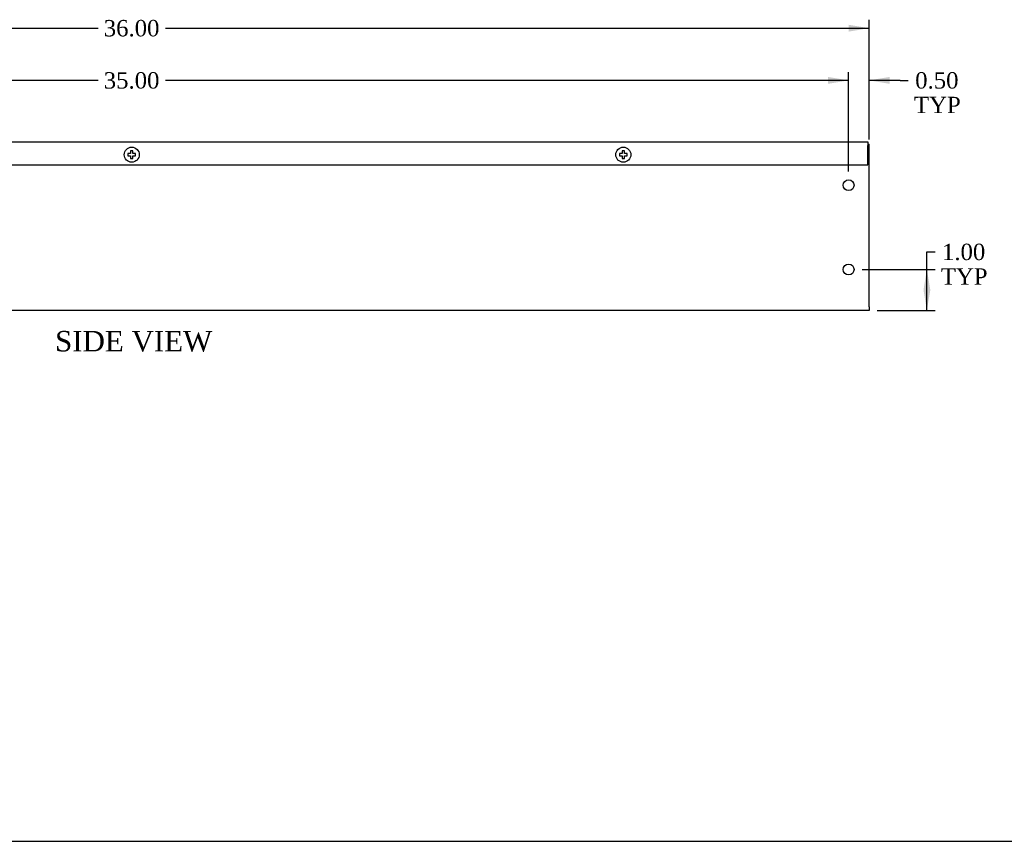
# Model space of a CAD drawing. Header units: inches. Extents: x 0.2 to 89.8, y -0.5 to 59.8.
# Tile 2 of 4: x 43.7 to 67.8, y 0.2 to 20.2. Entities that reach past the tile are written whole.
import ezdxf
from ezdxf.enums import TextEntityAlignment as Align

# ---------------------------------------------------------------- set-up
doc = ezdxf.new("R2010")
doc.units = ezdxf.units.IN
doc.header["$MEASUREMENT"] = 0
for name, color, linetype in [('COM55543-10', 7, 'Continuous'), ('COM56298-7', 7, 'Continuous'), ('Default', 7, 'Continuous'), ('SCS19495', 7, 'Continuous')]:
    doc.layers.add(name, color=color, linetype=linetype)
doc.styles.add('SEACAD_Times_New_Roman', font='times.ttf')
doc.dimstyles.new('HAMMOND_(STH_-_66x44)', dxfattribs={"dimtxt": 0.4, "dimasz": 0.5, "dimexe": 0.2, "dimexo": 0.2, "dimgap": 0.1, "dimtad": 0, "dimtih": 1, "dimtoh": 1, "dimzin": 0, "dimdsep": 46, "dimtxsty": 'SEACAD_Times_New_Roman', "dimblk1": '_SE_FILLED', "dimblk2": '_SE_FILLED', "dimsah": 1, "dimcen": 0.2, "dimadec": 0, "dimazin": 0, "dimtfac": 0.8, "dimtofl": 0, "dimtmove": 0, "dimatfit": 3, "dimfxl": 1, "dimtolj": 1, "dimtzin": 0, "dimarcsym": 0})

# ---------------------------------------------------------------- blocks, each defined once
blk = doc.blocks.new('SE3')
at = {"layer": 'COM55543-10', "color": 7, "linetype": 'Continuous'}
for p, q in [((28.485, 17.232), (64.423, 17.232)), ((28.485, 17.146), (28.485, 17.232)), ((28.485, 17.146), (28.485, 16.67)), ((64.423, 17.232), (64.423, 17.146)), ((64.423, 16.67), (64.423, 17.146)), ((28.485, 16.67), (64.423, 16.67))]:
    blk.add_line(p, q, dxfattribs=at)
at = {"layer": 'COM56298-7', "color": 7, "linetype": 'Continuous'}
for p, q in [((28.454, 17.175), (28.485, 17.175)), ((28.454, 17.175), (28.454, 17.089)), ((28.454, 17.089), (28.454, 13.204)), ((64.423, 17.175), (64.454, 17.175)), ((64.454, 17.089), (64.454, 17.175)), ((64.454, 13.204), (64.454, 17.089)), ((28.454, 13.118), (28.454, 13.204)), ((64.454, 13.118), (28.454, 13.118)), ((64.454, 13.204), (64.454, 13.118))]:
    blk.add_line(p, q, dxfattribs=at)
for centre in [(28.954, 16.175), (63.954, 16.175), (28.954, 14.118), (63.954, 14.118)]:
    blk.add_circle(centre, 0.133, dxfattribs=at)
at = {"layer": 'SCS19495', "color": 7, "linetype": 'Continuous'}
for p, q in [((34.424, 16.95), (34.36, 16.95)), ((34.36, 16.95), (34.36, 16.89)), ((34.36, 16.89), (34.424, 16.89)), ((34.484, 17.014), (34.424, 17.014)), ((34.424, 17.014), (34.424, 16.95)), ((34.424, 16.89), (34.424, 16.827)), ((34.424, 16.827), (34.484, 16.827)), ((34.484, 16.95), (34.484, 17.014)), ((34.548, 16.95), (34.484, 16.95)), ((34.484, 16.827), (34.484, 16.89)), ((34.484, 16.89), (34.548, 16.89)), ((34.548, 16.89), (34.548, 16.95)), ((46.424, 16.95), (46.36, 16.95)), ((46.36, 16.95), (46.36, 16.89)), ((46.36, 16.89), (46.424, 16.89)), ((46.484, 17.014), (46.424, 17.014)), ((46.424, 17.014), (46.424, 16.95)), ((46.424, 16.89), (46.424, 16.827)), ((46.424, 16.827), (46.484, 16.827)), ((46.484, 16.95), (46.484, 17.014)), ((46.548, 16.95), (46.484, 16.95)), ((46.484, 16.827), (46.484, 16.89)), ((46.484, 16.89), (46.548, 16.89)), ((46.548, 16.89), (46.548, 16.95)), ((58.424, 16.95), (58.36, 16.95)), ((58.36, 16.95), (58.36, 16.89)), ((58.36, 16.89), (58.424, 16.89)), ((58.484, 17.014), (58.424, 17.014)), ((58.424, 17.014), (58.424, 16.95)), ((58.424, 16.89), (58.424, 16.827)), ((58.424, 16.827), (58.484, 16.827)), ((58.484, 16.95), (58.484, 17.014)), ((58.548, 16.95), (58.484, 16.95)), ((58.484, 16.827), (58.484, 16.89)), ((58.484, 16.89), (58.548, 16.89)), ((58.548, 16.89), (58.548, 16.95))]:
    blk.add_line(p, q, dxfattribs=at)
for centre in [(34.454, 16.92), (46.454, 16.92), (58.454, 16.92)]:
    blk.add_circle(centre, 0.184, dxfattribs=at)
blk = doc.blocks.new('DMBLK1435')
at = {"layer": 'Default', "linetype": 'Continuous', "transparency": 16777216}
for points in [[(65.949, 13.618), (65.865, 14.118), (65.782, 13.618)], [(65.949, 13.618), (65.782, 13.618), (65.865, 13.118)]]:
    blk.add_hatch(color=7, dxfattribs=at).paths.add_polyline_path(points)
at = {"layer": 'Default', "color": 7, "linetype": 'Continuous', "transparency": 16777216}
for p, q in [((65.865, 14.547), (66.065, 14.547)), ((65.865, 13.118), (65.865, 14.547)), ((64.287, 14.118), (66.065, 14.118)), ((64.654, 13.118), (66.065, 13.118))]:
    blk.add_line(p, q, dxfattribs=at)
at = {"layer": 'Default', "color": 7, "linetype": 'Continuous', "transparency": 16777216, "style": 'SEACAD_Times_New_Roman'}
for s, p in [('1.00', (66.234, 14.747)), ('TYP', (66.205, 14.147))]:
    blk.add_text(s, height=0.4, dxfattribs=at).set_placement(p, align=Align.TOP_LEFT)
blk = doc.blocks.new('_SE_FILLED')
at = {"color": 0}
blk.add_line((0, 0), (-1, 0), dxfattribs=at)
blk.add_solid([(0, 0), (-1, -0.1665), (-1, 0.1665), (0, 0)], dxfattribs=at)
blk = doc.blocks.new('DMBLK1436')
at = {"layer": 'Default', "linetype": 'Continuous', "transparency": 16777216}
for points in [[(63.454, 18.817), (63.454, 18.65), (63.954, 18.734)], [(64.954, 18.817), (64.454, 18.734), (64.954, 18.65)]]:
    blk.add_hatch(color=7, dxfattribs=at).paths.add_polyline_path(points)
at = {"layer": 'Default', "color": 7, "linetype": 'Continuous', "transparency": 16777216}
for p, q in [((63.954, 16.508), (63.954, 18.934)), ((64.454, 17.289), (64.454, 18.934)), ((63.954, 18.734), (62.954, 18.734)), ((65.211, 18.734), (64.454, 18.734)), ((65.211, 18.734), (65.411, 18.734))]:
    blk.add_line(p, q, dxfattribs=at)
at = {"layer": 'Default', "color": 7, "linetype": 'Continuous', "transparency": 16777216, "style": 'SEACAD_Times_New_Roman'}
for s, p in [('0.50', (65.58, 18.934)), ('TYP', (65.551, 18.334))]:
    blk.add_text(s, height=0.4, dxfattribs=at).set_placement(p, align=Align.TOP_LEFT)
blk = doc.blocks.new('DMBLK1437')
at = {"layer": 'Default', "linetype": 'Continuous', "transparency": 16777216}
for points in [[(29.454, 18.817), (28.954, 18.734), (29.454, 18.65)], [(63.454, 18.817), (63.454, 18.65), (63.954, 18.734)]]:
    blk.add_hatch(color=7, dxfattribs=at).paths.add_polyline_path(points)
at = {"layer": 'Default', "color": 7, "linetype": 'Continuous', "transparency": 16777216}
for p, q in [((28.954, 16.508), (28.954, 18.934)), ((63.954, 16.508), (63.954, 18.934)), ((45.631, 18.734), (28.954, 18.734)), ((63.954, 18.734), (47.276, 18.734))]:
    blk.add_line(p, q, dxfattribs=at)
at = {"layer": 'Default', "color": 7, "linetype": 'Continuous', "transparency": 16777216, "style": 'SEACAD_Times_New_Roman'}
blk.add_text('35.00', height=0.4, dxfattribs=at).set_placement((45.771, 18.934), align=Align.TOP_LEFT)
blk = doc.blocks.new('DMBLK1442')
at = {"layer": 'Default', "linetype": 'Continuous', "transparency": 16777216}
for points in [[(28.954, 20.091), (28.454, 20.008), (28.954, 19.924)], [(63.954, 20.091), (63.954, 19.924), (64.454, 20.008)]]:
    blk.add_hatch(color=7, dxfattribs=at).paths.add_polyline_path(points)
at = {"layer": 'Default', "color": 7, "linetype": 'Continuous', "transparency": 16777216}
for p, q in [((28.454, 15.347), (28.454, 20.208)), ((64.454, 17.289), (64.454, 20.208)), ((28.454, 20.008), (45.631, 20.008)), ((47.276, 20.008), (64.454, 20.008))]:
    blk.add_line(p, q, dxfattribs=at)
at = {"layer": 'Default', "color": 7, "linetype": 'Continuous', "transparency": 16777216, "style": 'SEACAD_Times_New_Roman'}
blk.add_text('36.00', height=0.4, dxfattribs=at).set_placement((45.771, 20.208), align=Align.TOP_LEFT)
blk = doc.blocks.new('BORDER')
at = {"layer": 'Default', "color": 7, "linetype": 'Continuous'}
blk.add_line((-41.86, 0), (0, 0), dxfattribs=at)

msp = doc.modelspace()

# ---------------------------------------------------------------- block references
at = {"layer": 'Default', "color": 7, "xscale": 2.14, "yscale": 2.14, "zscale": 2.14}
msp.add_blockref('BORDER', (89.818, 0.161), dxfattribs=at)
at = {"layer": 'Default'}
msp.add_blockref('SE3', (0, 0), dxfattribs=at)

# ---------------------------------------------------------------- texts
at = {"layer": 'Default', "color": 7, "linetype": 'Continuous', "style": 'SEACAD_Times_New_Roman'}
msp.add_text('SIDE VIEW', height=0.5, dxfattribs=at).set_placement((44.582, 12.618), align=Align.TOP_LEFT)

# ---------------------------------------------------------------- dimensions: what is measured, and where the dimension line sits
at = {"layer": 'Default', "color": 7, "linetype": 'Continuous'}
for base, p1, p2, picture, middle in [((64.454, 20.008), (28.454, 15.147), (64.454, 13.204), 'DMBLK1442', (46.454, 20.008)), ((28.954, 18.734), (63.954, 16.308), (28.954, 16.308), 'DMBLK1437', (46.454, 18.734))]:
    dim = msp.add_linear_dim(base=base, p1=p1, p2=p2, text='\\A1;<>', dimstyle='HAMMOND_(STH_-_66x44)', dxfattribs=at)
    dim.commit()
    dim.dimension.update_dxf_attribs({"geometry": picture, "text_midpoint": middle, "dimtype": 160})
dim = msp.add_linear_dim(base=(63.954, 18.734), p1=(64.454, 13.204), p2=(63.954, 16.308), text='\\A1;<>\\PTYP', dimstyle='HAMMOND_(STH_-_66x44)', override={"dimtmove": 1}, dxfattribs=at)
dim.commit()
dim.dimension.update_dxf_attribs({"geometry": 'DMBLK1436', "text_midpoint": (65.411, 18.734), "dimtype": 160})
dim = msp.add_linear_dim(base=(65.865, 14.118), p1=(64.454, 13.118), p2=(64.087, 14.118), angle=90, text='\\A1;<>\\PTYP', dimstyle='HAMMOND_(STH_-_66x44)', override={"dimtmove": 1}, dxfattribs=at)
dim.commit()
dim.dimension.update_dxf_attribs({"geometry": 'DMBLK1435', "text_midpoint": (66.065, 14.547), "dimtype": 160})

doc.saveas('drawing.dxf')
